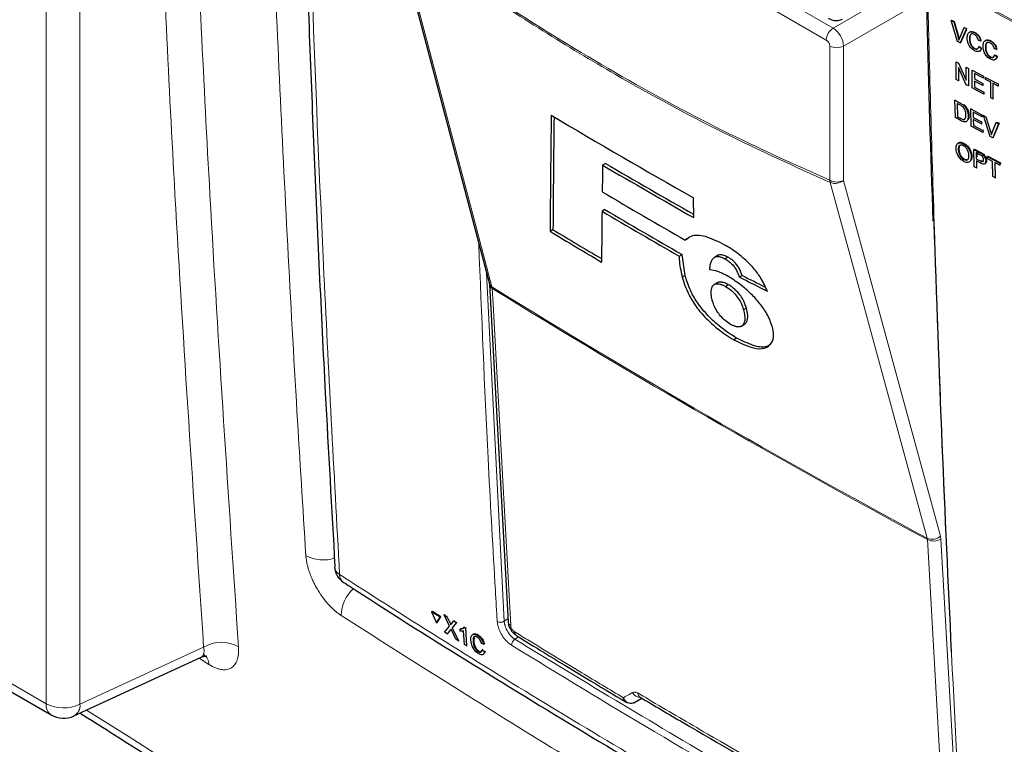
# Paper-space layout 'Blatt4' of a CAD drawing. Header units: millimetres. Extents: x 5 to 418, y 2 to 292.
# Tile 8 of 70: x 115 to 140, y 124 to 143. Entities that reach past the tile are written whole.
import ezdxf

# ---------------------------------------------------------------- set-up
doc = ezdxf.new("R2010")
doc.units = ezdxf.units.MM

psp = doc.layouts.new('Blatt4')

# ---------------------------------------------------------------- linework, layer by layer
at = {"color": 7, "linetype": 'Continuous', "lineweight": 18}
for p, q in [((115.248, 125.151), (115.248, 167.773)), ((116.108, 167.76), (116.108, 125.138)), ((131.783, 144.334), (135.253, 142.331)), ((135.079, 142.026), (131.697, 143.979)), ((135.253, 142.331), (137.319, 143.523)), ((137.596, 143.071), (135.518, 141.871)), ((138.427, 142.108), (138.436, 142.114)), ((135.168, 138.459), (135.168, 141.873)), ((135.518, 141.871), (135.518, 138.457)), ((87.147, 141.374), (115.248, 125.151)), ((138.486, 140.419), (138.501, 140.428)), ((138.5, 140.028), (138.513, 140.037)), ((139.252, 139.696), (139.269, 139.707)), ((138.976, 139.164), (138.993, 139.175)), ((138.989, 138.952), (139.005, 138.963)), ((126.444, 136.101), (126.892, 127.246)), ((126.586, 135.71), (126.58, 135.747)), ((137.992, 129.338), (137.981, 129.412)), ((137.649, 129.324), (137.643, 129.361)), ((137.992, 129.338), (138.48, 120.757)), ((125.509, 127.212), (125.527, 127.223)), ((126.892, 127.246), (126.985, 127.307)), ((125.525, 127.027), (125.543, 127.037)), ((127.255, 126.851), (127.162, 126.79)), ((116.108, 125.138), (119.251, 126.591)), ((119.386, 126.152), (119.136, 126.311))]:
    psp.add_line(p, q, dxfattribs=at)
at = {"color": 7, "linetype": 'Continuous', "lineweight": 25}
for p, q in [((124.137, 144.828), (126.515, 135.831)), ((138.255, 142.521), (138.263, 142.527)), ((138.418, 141.986), (138.255, 142.521)), ((138.255, 142.521), (138.317, 142.489)), ((138.263, 142.527), (138.325, 142.494)), ((138.317, 142.489), (138.325, 142.494)), ((138.317, 142.489), (138.427, 142.108)), ((138.325, 142.494), (138.436, 142.114)), ((138.471, 142.085), (138.582, 142.348)), ((138.644, 142.316), (138.48, 141.953)), ((138.633, 142.278), (138.489, 141.958)), ((138.582, 142.348), (138.589, 142.353)), ((138.582, 142.348), (138.644, 142.316)), ((138.644, 142.316), (138.651, 142.32)), ((138.847, 142.214), (138.853, 142.218)), ((138.48, 141.953), (138.418, 141.986)), ((138.48, 141.953), (138.489, 141.958)), ((138.717, 142.056), (138.725, 142.061)), ((139.003, 142.001), (138.946, 142.017)), ((139.003, 142.001), (139.011, 142.006)), ((139.252, 141.999), (139.258, 142.003)), ((138.842, 141.807), (138.851, 141.813)), ((138.956, 141.86), (138.965, 141.865)), ((138.956, 141.86), (139.013, 141.815)), ((138.965, 141.865), (139.022, 141.82)), ((139.013, 141.815), (139.022, 141.82)), ((139.122, 141.841), (139.131, 141.847)), ((139.408, 141.786), (139.351, 141.803)), ((139.408, 141.786), (139.417, 141.791)), ((138.379, 141.47), (138.384, 141.474)), ((138.379, 141.021), (138.379, 141.47)), ((138.379, 141.47), (138.439, 141.438)), ((138.439, 141.438), (138.444, 141.442)), ((138.439, 141.438), (138.634, 141.001)), ((139.248, 141.593), (139.256, 141.598)), ((139.362, 141.645), (139.37, 141.65)), ((139.362, 141.645), (139.419, 141.6)), ((139.37, 141.65), (139.427, 141.605)), ((139.419, 141.6), (139.427, 141.605)), ((138.631, 140.889), (138.436, 141.326)), ((138.436, 141.326), (138.436, 140.991)), ((138.634, 141.336), (138.638, 141.338)), ((138.634, 141.001), (138.634, 141.336)), ((138.634, 141.336), (138.691, 141.306)), ((138.691, 141.306), (138.695, 141.308)), ((138.691, 141.306), (138.691, 140.857)), ((138.785, 141.256), (138.788, 141.258)), ((138.785, 140.807), (138.785, 141.256)), ((138.785, 141.256), (139.072, 141.105)), ((139.072, 141.054), (138.842, 141.174)), ((138.842, 141.174), (138.842, 141.036)), ((87.276, 141.088), (115.378, 124.865)), ((138.436, 140.991), (138.379, 141.021)), ((138.436, 140.991), (138.453, 141.001)), ((138.842, 141.036), (138.85, 141.041)), ((138.842, 141.036), (139.056, 140.924)), ((139.056, 140.872), (138.842, 140.984)), ((138.842, 140.984), (138.842, 140.829)), ((139.056, 140.924), (139.062, 140.928)), ((139.056, 140.924), (139.056, 140.872)), ((139.072, 141.105), (139.073, 141.107)), ((139.072, 141.105), (139.072, 141.054)), ((139.072, 141.054), (139.075, 141.056)), ((139.129, 141.075), (139.13, 141.076)), ((139.129, 141.075), (139.447, 140.908)), ((139.129, 141.023), (139.129, 141.075)), ((139.259, 140.955), (139.129, 141.023)), ((139.259, 140.558), (139.259, 140.955)), ((139.447, 140.856), (139.316, 140.925)), ((139.316, 140.925), (139.316, 140.527)), ((139.447, 140.908), (139.447, 140.908)), ((139.447, 140.908), (139.447, 140.856)), ((138.691, 140.857), (138.631, 140.889)), ((138.691, 140.857), (138.706, 140.866)), ((139.082, 140.651), (138.785, 140.807)), ((138.842, 140.829), (138.855, 140.837)), ((138.842, 140.829), (139.082, 140.703)), ((139.056, 140.872), (139.064, 140.877)), ((139.082, 140.703), (139.094, 140.71)), ((139.082, 140.703), (139.082, 140.651)), ((139.082, 140.651), (139.095, 140.659)), ((139.447, 140.856), (139.449, 140.857)), ((138.349, 140.493), (138.363, 140.502)), ((138.361, 140.052), (138.349, 140.493)), ((138.349, 140.493), (138.486, 140.419)), ((138.488, 140.368), (138.407, 140.411)), ((138.407, 140.411), (138.417, 140.072)), ((139.316, 140.527), (139.259, 140.558)), ((139.316, 140.527), (139.329, 140.535)), ((138.558, 140.374), (138.572, 140.384)), ((138.617, 140.311), (138.632, 140.321)), ((138.751, 140.276), (138.766, 140.286)), ((138.764, 139.836), (138.751, 140.276)), ((138.751, 140.276), (139.035, 140.124)), ((139.037, 140.073), (138.81, 140.195)), ((138.81, 140.195), (138.814, 140.059)), ((138.506, 139.975), (138.361, 140.052)), ((138.417, 140.072), (138.43, 140.081)), ((138.417, 140.072), (138.5, 140.028)), ((138.685, 140.097), (138.7, 140.107)), ((138.814, 140.059), (138.828, 140.069)), ((138.814, 140.059), (139.025, 139.946)), ((139.027, 139.895), (138.815, 140.009)), ((138.815, 140.009), (138.819, 139.856)), ((139.025, 139.946), (139.041, 139.956)), ((139.025, 139.946), (139.027, 139.895)), ((139.027, 139.895), (139.042, 139.905)), ((139.035, 140.124), (139.052, 140.135)), ((139.035, 140.124), (139.037, 140.073)), ((139.037, 140.073), (139.053, 140.084)), ((139.072, 140.104), (139.088, 140.115)), ((139.247, 139.576), (139.072, 140.104)), ((139.072, 140.104), (139.133, 140.071)), ((139.133, 140.071), (139.15, 140.082)), ((139.133, 140.071), (139.252, 139.696)), ((139.296, 139.673), (139.397, 139.93)), ((139.475, 139.908), (139.341, 139.59)), ((139.397, 139.93), (139.414, 139.941)), ((139.397, 139.93), (139.458, 139.897)), ((139.414, 139.941), (139.475, 139.908)), ((139.458, 139.897), (139.475, 139.908)), ((139.058, 139.678), (138.764, 139.836)), ((138.819, 139.856), (138.834, 139.866)), ((138.819, 139.856), (139.057, 139.728)), ((139.057, 139.728), (139.072, 139.739)), ((139.057, 139.728), (139.058, 139.678)), ((139.058, 139.678), (139.074, 139.688)), ((139.458, 139.897), (139.309, 139.543)), ((139.309, 139.543), (139.247, 139.576)), ((139.309, 139.543), (139.325, 139.554)), ((138.434, 139.228), (138.451, 139.239)), ((138.562, 139.388), (138.579, 139.4)), ((138.827, 139.243), (138.844, 139.254)), ((138.841, 138.803), (138.827, 139.243)), ((138.827, 139.243), (138.976, 139.164)), ((138.844, 139.254), (138.993, 139.175)), ((138.983, 139.11), (138.886, 139.162)), ((138.886, 139.162), (138.891, 139.004)), ((138.575, 138.988), (138.591, 139)), ((138.761, 139.061), (138.778, 139.072)), ((138.891, 139.004), (138.908, 139.015)), ((138.891, 139.004), (138.989, 138.952)), ((138.992, 138.9), (138.893, 138.953)), ((138.893, 138.953), (138.898, 138.773)), ((138.903, 139.152), (138.907, 139.054)), ((139.036, 139.128), (139.053, 139.139)), ((139.133, 138.957), (139.149, 138.968)), ((139.17, 139.061), (139.187, 139.072)), ((139.172, 139.01), (139.17, 139.061)), ((139.17, 139.061), (139.487, 138.893)), ((139.302, 138.941), (139.172, 139.01)), ((139.187, 139.072), (139.504, 138.905)), ((139.314, 138.552), (139.302, 138.941)), ((139.489, 138.842), (139.359, 138.911)), ((139.359, 138.911), (139.371, 138.522)), ((139.487, 138.893), (139.504, 138.905)), ((139.504, 138.905), (139.505, 138.877)), ((129.465, 138.889), (129.392, 138.847)), ((138.898, 138.773), (138.841, 138.803)), ((138.898, 138.773), (138.914, 138.783)), ((139.101, 138.877), (139.12, 138.889)), ((139.487, 138.893), (139.489, 138.842)), ((139.489, 138.842), (139.505, 138.854)), ((139.371, 138.522), (139.314, 138.552)), ((139.371, 138.522), (139.387, 138.532)), ((131.708, 137.511), (131.707, 138.011)), ((129.451, 137.713), (129.378, 137.671)), ((128.132, 137.202), (128.058, 137.16)), ((131.568, 136.983), (131.494, 136.941)), ((131.341, 136.53), (131.414, 136.572)), ((131.489, 136.042), (131.414, 136.572)), ((132.311, 136.543), (132.238, 136.501)), ((132.334, 136.555), (132.261, 136.513)), ((132.58, 136.504), (132.507, 136.462)), ((131.489, 136.042), (131.416, 135.999)), ((132.941, 136.041), (132.868, 135.999)), ((126.519, 135.808), (126.989, 127.237)), ((132.305, 135.853), (132.232, 135.811)), ((132.594, 135.804), (132.521, 135.762)), ((133.048, 135.206), (132.975, 135.163)), ((132.925, 134.752), (132.999, 134.795)), ((132.931, 134.756), (132.925, 134.753)), ((133.004, 134.798), (132.931, 134.756)), ((132.798, 134.448), (132.725, 134.406)), ((122.58, 128.633), (122.58, 128.627)), ((125.047, 127.488), (125.066, 127.499)), ((125.047, 127.488), (125.168, 127.204)), ((125.263, 127.353), (125.047, 127.488)), ((125.281, 127.364), (125.066, 127.499)), ((125.367, 127.411), (125.386, 127.422)), ((125.504, 127.124), (125.367, 127.411)), ((125.367, 127.411), (125.434, 127.37)), ((125.386, 127.422), (125.389, 127.42)), ((125.168, 127.204), (125.263, 127.353)), ((125.168, 127.204), (125.187, 127.215)), ((125.187, 127.215), (125.281, 127.364)), ((125.263, 127.353), (125.281, 127.364)), ((125.434, 127.37), (125.452, 127.381)), ((125.434, 127.37), (125.509, 127.212)), ((125.554, 127.184), (125.615, 127.256)), ((125.682, 127.214), (125.571, 127.081)), ((125.615, 127.256), (125.633, 127.267)), ((125.615, 127.256), (125.682, 127.214)), ((125.682, 127.214), (125.7, 127.225)), ((125.375, 126.97), (125.504, 127.124)), ((125.442, 126.928), (125.375, 126.97)), ((125.525, 127.027), (125.442, 126.928)), ((125.442, 126.928), (125.46, 126.939)), ((125.664, 126.79), (125.559, 127.009)), ((125.571, 127.081), (125.589, 127.092)), ((125.571, 127.081), (125.73, 126.748)), ((125.772, 127.049), (125.79, 127.06)), ((125.775, 126.995), (125.772, 127.049)), ((125.791, 127.06), (125.847, 127.07)), ((125.883, 126.653), (125.861, 127.006)), ((125.873, 127.095), (125.891, 127.106)), ((125.873, 127.095), (125.905, 127.075)), ((125.905, 127.075), (125.923, 127.085)), ((125.905, 127.075), (125.933, 126.621)), ((126.21, 126.89), (126.228, 126.901)), ((125.73, 126.748), (125.664, 126.79)), ((125.73, 126.748), (125.748, 126.759)), ((125.933, 126.621), (125.883, 126.653)), ((126.099, 126.739), (126.117, 126.75)), ((126.131, 126.846), (126.118, 126.75)), ((126.368, 126.664), (126.314, 126.685)), ((126.368, 126.664), (126.387, 126.675)), ((125.933, 126.621), (125.951, 126.632)), ((126.231, 126.48), (126.249, 126.491)), ((126.334, 126.525), (126.352, 126.536)), ((126.334, 126.525), (126.39, 126.476)), ((126.39, 126.476), (126.408, 126.487)), ((115.952, 124.839), (119.189, 126.335)), ((130.184, 125.175), (130.179, 125.172)), ((130.184, 125.175), (130.393, 125.289)), ((130.347, 125.316), (130.347, 125.316))]:
    psp.add_line(p, q, dxfattribs=at)
at = {"color": 7, "linetype": 'Continuous', "lineweight": 18, "flags": 128}
for points in [[(124.202, 144.743), (124.292, 144.403), (124.652, 143.041), (126.092, 137.593), (126.58, 135.747)], [(137.643, 129.361), (137.549, 129.703), (137.177, 131.073), (135.685, 136.551), (135.18, 138.406)], [(135.518, 138.457), (136.746, 133.946), (137.981, 129.412)], [(126.586, 135.71), (126.607, 135.316), (126.694, 133.738), (127.056, 127.139)], [(138.136, 120.743), (138.114, 121.138), (138.024, 122.718), (137.649, 129.324)]]:
    psp.add_lwpolyline(points, dxfattribs=at)
at = {"color": 7, "linetype": 'Continuous', "lineweight": 18}
for centre, radius, start, end in [((256.145, 363.442), 249.668, 241.64077, 242.80828), ((256.146, 363.396), 249.662, 241.64019, 242.80847), ((135.464, 142.008), 0.385, 123.2297, 177.3477), ((135.345, 142.215), 0.385, 242.6565, 296.7662), ((135.345, 138.801), 0.385, 242.6565, 296.7662), ((135.381, 138.48), 0.214, 185.5878, 200.0952), ((135.309, 138.7), 0.321, 246.294, 310.8229), ((126.651, 135.869), 0.141, 195.6341, 239.7966), ((126.644, 135.822), 0.126, 186.0619, 242.4964), ((236.554, 313.474), 209, 238.25156, 241.75381), ((236.556, 313.43), 208.992, 238.25137, 241.754), ((137.771, 129.655), 0.321, 246.3296, 310.8196), ((137.807, 129.656), 0.368, 244.5161, 300.2409), ((122.289, 129.713), 0.906, 241.0565, 288.7725), ((122.83, 128.655), 0.251, 186.5592, 240.6653), ((122.954, 128.435), 0.247, 179.6975, 234.3198), ((123.662, 127.385), 0.915, 130.7467, 179.4272), ((126.8, 127.402), 0.181, 241.8654, 300.6211), ((127.115, 127.251), 0.126, 186.7627, 242.4398), ((119.702, 125.816), 0.897, 60.8455, 120.1588), ((127.265, 126.635), 0.187, 123.6038, 179.3326), ((119.08, 126.15), 0.307, 0.4456, 55.0174), ((130.374, 125.563), 0.256, 209.8641, 265.9262), ((130.416, 125.414), 0.12, 178.4114, 235.0292), ((115.556, 125.118), 0.31, 173.888, 234.7998), ((115.691, 126.011), 0.968, 242.7384, 295.5295), ((115.796, 125.111), 0.314, 299.9621, 4.9775)]:
    psp.add_arc(centre, radius, start, end, dxfattribs=at)
at = {"color": 7, "linetype": 'Continuous', "lineweight": 25}
for centre, radius, start, end in [((235.522, 321.019), 210.403, 239.29483, 240.43502), ((236.076, 321.12), 211.199, 239.6599, 240.38507), ((236.076, 321.036), 211.053, 239.6597, 240.3623), ((235.819, 319.482), 210.249, 239.58663, 240.25149), ((235.633, 318.3), 209.564, 239.53375, 240.15463), ((235.658, 318.258), 209.467, 239.53353, 240.1547), ((233.67, 312.715), 204.874, 238.96951, 239.39441), ((233.669, 312.632), 204.728, 238.969, 239.37069), ((123.08, 128.656), 0.5, 183.291, 237.1402), ((127.269, 126.985), 0.122, 178.7918, 234.4647), ((115.69, 125.406), 0.625, 240.0027, 294.8105)]:
    psp.add_arc(centre, radius, start, end, dxfattribs=at)
at = {"color": 7, "linetype": 'Continuous', "lineweight": 18}
for centre, major_axis, ratio, start_param, end_param in [((135.256, 142.026), (-0.187, 0.325), 0.56389, 3.927223, 5.497715), ((135.079, 141.924), (-0.062, 0.108), 0.577557, 3.927224, 5.497716), ((298.437, 217.865), (221.287, 124.638), 0.010893, 2.427244, 2.428475)]:
    psp.add_ellipse(centre, major_axis=major_axis, ratio=ratio, start_param=start_param, end_param=end_param, dxfattribs=at)
at = {"color": 7, "linetype": 'Continuous', "lineweight": 25}
for centre, major_axis, ratio, start_param, end_param in [((2022.354, 6371.765), (1847.874, 6429.298), 0.064859, 2.910951, 2.91282), ((2021.564, 6368.97), (1847.032, 6426.367), 0.064859, 2.911007, 2.912822), ((1932.671, 6034.607), (1757.458, 6094.855), 0.066363, 2.903727, 2.904168), ((2051.924, 6479.147), (1876.454, 6540.005), 0.064047, 2.912272, 2.913078), ((291.336, 226.992), (223.406, 10.986), 0.541565, 3.89758, 3.902097), ((291.335, 226.992), (223.303, 10.981), 0.541565, 3.897586, 3.901303)]:
    psp.add_ellipse(centre, major_axis=major_axis, ratio=ratio, start_param=start_param, end_param=end_param, dxfattribs=at)
at = {"color": 7, "linetype": 'Continuous', "lineweight": 18}
for points, knots in [([(119.251, 126.591), (118.995, 130.416), (118.55, 137.045), (118.098, 146.565), (117.915, 152.264), (117.824, 155.104)], [0, 0, 0, 0, 0.406337, 0.704191, 1, 1, 1, 1]), ([(118.712, 155.089), (118.803, 152.251), (118.986, 146.556), (119.438, 137.045), (119.882, 130.421), (120.138, 126.599)], [0, 0, 0, 0, 0.295808, 0.593663, 1, 1, 1, 1]), ([(121.851, 128.921), (121.774, 130.138), (121.521, 134.161), (121.163, 141.036), (120.877, 148.108), (120.752, 152.363), (120.711, 153.755)], [0, 0, 0, 0, 0.148542, 0.49104, 0.833505, 1, 1, 1, 1]), ([(121.722, 153.065), (121.728, 152.797), (121.759, 151.456), (121.907, 145.838), (122.196, 137.872), (122.565, 131.054), (122.707, 128.437)], [0, 0, 0, 0, 0.032288, 0.161438, 0.678067, 1, 1, 1, 1]), ([(124.202, 144.789), (125.116, 144.145), (126.948, 142.854), (129.701, 141.178), (132.448, 139.682), (134.26, 138.867), (135.168, 138.459)], [0, 0, 0, 0, 0.250822, 0.502682, 0.750834, 1, 1, 1, 1]), ([(135.18, 138.406), (134.275, 138.813), (132.461, 139.629), (130.327, 140.79), (128.49, 141.871), (126.951, 142.836), (125.419, 143.869), (124.505, 144.526), (124.202, 144.743)], [0, 0, 0, 0, 0.248144, 0.497289, 0.581143, 0.748881, 0.916929, 1, 1, 1, 1]), ([(137.662, 142.99), (137.663, 142.923), (137.672, 142.588), (137.707, 141.181), (137.805, 137.703), (137.993, 132.376), (138.26, 126.247), (138.478, 122.267), (138.581, 120.392)], [0, 0, 0, 0, 0.008809, 0.044043, 0.184981, 0.46686, 0.748768, 1, 1, 1, 1]), ([(126.714, 127.242), (126.71, 127.308), (126.691, 127.637), (126.611, 129.018), (126.432, 132.139), (126.318, 135.027), (126.246, 136.851)], [0, 0, 0, 0, 0.020653, 0.103267, 0.433722, 1, 1, 1, 1]), ([(121.851, 128.921), (121.852, 128.903), (121.856, 128.847), (121.868, 128.769), (121.887, 128.68), (121.914, 128.576), (121.955, 128.45), (122.007, 128.324), (122.065, 128.198), (122.132, 128.074), (122.202, 127.963), (122.267, 127.869), (122.329, 127.787), (122.4, 127.702), (122.467, 127.629), (122.536, 127.561), (122.605, 127.499), (122.676, 127.443), (122.724, 127.411), (122.747, 127.394)], [0, 0, 0, 0, 0.035344, 0.106445, 0.142235, 0.195029, 0.288536, 0.356375, 0.4092, 0.502763, 0.570644, 0.610185, 0.676667, 0.730708, 0.785288, 0.838064, 0.891353, 0.945408, 1, 1, 1, 1]), ([(122.707, 128.437), (122.928, 128.294), (124.037, 127.58), (126.058, 126.305), (128.799, 124.628), (131.589, 122.974), (134.426, 121.343), (137.3, 119.742), (140.204, 118.169), (142.17, 117.146), (143.152, 116.634)], [0, 0, 0, 0, 0.034565, 0.172831, 0.311096, 0.449399, 0.587812, 0.726262, 0.863113, 1, 1, 1, 1]), ([(143.571, 115.422), (141.75, 116.367), (138.107, 118.256), (132.907, 121.17), (127.76, 124.203), (124.465, 126.301), (122.747, 127.394)], [0, 0, 0, 0, 0.249913, 0.500043, 0.739376, 1, 1, 1, 1]), ([(127.079, 126.637), (127.04, 126.665), (126.963, 126.721), (126.856, 126.853), (126.773, 127.001), (126.726, 127.137), (126.717, 127.212), (126.714, 127.242)], [0, 0, 0, 0, 0.214922, 0.429826, 0.644764, 0.859729, 1, 1, 1, 1]), ([(126.892, 127.246), (126.892, 127.241), (126.893, 127.224), (126.897, 127.201), (126.902, 127.175), (126.908, 127.15), (126.916, 127.122), (126.927, 127.094), (126.938, 127.065), (126.956, 127.027), (126.976, 126.99), (127.005, 126.946), (127.03, 126.912), (127.056, 126.881), (127.076, 126.859), (127.097, 126.839), (127.119, 126.821), (127.14, 126.804), (127.155, 126.795), (127.162, 126.79)], [0, 0, 0, 0, 0.034793, 0.104773, 0.139988, 0.192817, 0.246012, 0.300363, 0.355114, 0.407931, 0.515358, 0.570096, 0.676355, 0.73029, 0.78501, 0.837996, 0.891352, 0.945283, 1, 1, 1, 1]), ([(127.056, 127.139), (127.058, 127.128), (127.061, 127.104), (127.077, 127.065), (127.1, 127.03), (127.125, 127.003), (127.141, 126.992), (127.147, 126.988)], [0, 0, 0, 0, 0.214751, 0.429579, 0.643815, 0.857551, 1, 1, 1, 1]), ([(127.147, 126.988), (127.261, 126.917), (127.829, 126.566), (128.752, 126.003), (129.568, 125.514), (129.921, 125.303)], [0, 0, 0, 0, 0.124102, 0.620516, 1, 1, 1, 1]), ([(127.162, 126.79), (128.976, 125.687), (132.605, 123.48), (136.412, 121.394), (138.317, 120.351)], [0, 0, 0, 0, 0.499744, 1, 1, 1, 1]), ([(119.251, 126.591), (119.253, 126.578), (119.258, 126.552), (119.262, 126.516), (119.263, 126.482), (119.261, 126.451), (119.255, 126.423), (119.247, 126.398), (119.236, 126.376), (119.218, 126.353), (119.2, 126.342), (119.189, 126.336)], [0, 0, 0, 0, 0.100312, 0.201286, 0.304347, 0.408128, 0.508083, 0.608704, 0.711443, 0.814922, 1, 1, 1, 1]), ([(119.386, 126.152), (119.401, 126.143), (119.444, 126.116), (119.501, 126.086), (119.56, 126.059), (119.627, 126.035), (119.713, 126.015), (119.802, 126.012), (119.879, 126.027), (119.944, 126.054), (119.991, 126.088), (120.03, 126.128), (120.062, 126.171), (120.093, 126.231), (120.113, 126.288), (120.128, 126.351), (120.138, 126.419), (120.143, 126.506), (120.14, 126.568), (120.138, 126.599)], [0, 0, 0, 0, 0.033079, 0.099487, 0.132841, 0.175796, 0.261918, 0.348286, 0.419612, 0.491935, 0.565278, 0.59725, 0.660563, 0.722267, 0.782714, 0.814445, 0.87744, 0.939197, 1, 1, 1, 1]), ([(138.239, 120.194), (138.178, 120.227), (137.874, 120.391), (136.602, 121.08), (134.138, 122.447), (130.707, 124.422), (128.288, 125.898), (127.079, 126.637)], [0, 0, 0, 0, 0.015838, 0.079188, 0.332598, 0.666223, 1, 1, 1, 1]), ([(129.921, 125.303), (129.985, 125.34), (130.062, 125.384), (130.139, 125.429), (130.152, 125.436)], [0, 0, 0, 0, 0.830622, 1, 1, 1, 1]), ([(130.152, 125.436), (130.169, 125.442), (130.204, 125.455), (130.257, 125.439), (130.289, 125.422), (130.296, 125.418)], [0, 0, 0, 0, 0.428971, 0.858107, 1, 1, 1, 1]), ([(130.296, 125.418), (130.413, 125.349), (130.994, 125.004), (132.451, 124.15), (133.815, 123.377), (134.702, 122.874)], [0, 0, 0, 0, 0.0802422, 0.4012143, 1, 1, 1, 1]), ([(116.274, 124.988), (116.636, 124.761), (118.274, 123.737), (119.863, 122.688), (121.101, 121.871)], [0, 0, 0, 0, 0.221111, 1, 1, 1, 1])]:
    psp.add_open_spline(points, degree=3, knots=knots, dxfattribs=at)
at = {"color": 7, "linetype": 'Continuous', "lineweight": 25}
for points, knots in [([(121.602, 153.261), (121.612, 152.752), (121.665, 150.142), (121.811, 145.467), (122.046, 139.238), (122.304, 133.625), (122.505, 130.104), (122.589, 128.633)], [0, 0, 0, 0, 0.061225, 0.313593, 0.566097, 0.818699, 1, 1, 1, 1]), ([(137.626, 143.045), (137.629, 142.885), (137.668, 141), (137.731, 139.132), (137.788, 137.422)], [0, 0, 0, 0, 0.085161, 1, 1, 1, 1]), ([(135.132, 142.578), (135.169, 142.56), (135.248, 142.523), (135.377, 142.513), (135.454, 142.545), (135.49, 142.56)], [0, 0, 0, 0, 0.333697, 0.697753, 1, 1, 1, 1]), ([(138.66, 142.086), (138.662, 142.117), (138.666, 142.179), (138.712, 142.235), (138.778, 142.243), (138.824, 142.224), (138.847, 142.214)], [0, 0, 0, 0, 0.280492, 0.55957, 0.779615, 1, 1, 1, 1]), ([(138.706, 142.208), (138.713, 142.218), (138.73, 142.245), (138.787, 142.248), (138.832, 142.229), (138.855, 142.219)], [0, 0, 0, 0, 0.2358954, 0.6176536, 1, 1, 1, 1]), ([(138.844, 142.164), (138.83, 142.17), (138.801, 142.183), (138.763, 142.179), (138.723, 142.145), (138.72, 142.093), (138.717, 142.056)], [0, 0, 0, 0, 0.187223, 0.373906, 0.560736, 1, 1, 1, 1]), ([(138.791, 142.183), (138.785, 142.183), (138.766, 142.183), (138.732, 142.148), (138.728, 142.097), (138.725, 142.061)], [0, 0, 0, 0, 0.128287, 0.388412, 1, 1, 1, 1]), ([(138.946, 142.017), (138.941, 142.034), (138.932, 142.066), (138.907, 142.112), (138.875, 142.145), (138.854, 142.157), (138.844, 142.164)], [0, 0, 0, 0, 0.280553, 0.559739, 0.779654, 1, 1, 1, 1]), ([(138.847, 142.214), (138.867, 142.202), (138.906, 142.178), (138.955, 142.119), (138.987, 142.058), (138.998, 142.02), (139.003, 142.001)], [0, 0, 0, 0, 0.280081, 0.559449, 0.779549, 1, 1, 1, 1]), ([(138.855, 142.219), (138.875, 142.207), (138.915, 142.183), (138.963, 142.125), (138.996, 142.063), (139.006, 142.025), (139.011, 142.006)], [0, 0, 0, 0, 0.2800806, 0.5594487, 0.7795488, 1, 1, 1, 1]), ([(138.427, 142.108), (138.432, 142.093), (138.44, 142.064), (138.446, 142.036), (138.449, 142.024)], [0, 0, 0, 0, 0.559998, 1, 1, 1, 1]), ([(138.436, 142.114), (138.44, 142.098), (138.447, 142.073), (138.453, 142.049), (138.455, 142.041)], [0, 0, 0, 0, 0.648341, 1, 1, 1, 1]), ([(138.449, 142.024), (138.453, 142.036), (138.46, 142.057), (138.468, 142.076), (138.471, 142.085)], [0, 0, 0, 0, 0.559972, 1, 1, 1, 1]), ([(138.848, 141.753), (138.817, 141.771), (138.757, 141.808), (138.693, 141.91), (138.665, 142.005), (138.662, 142.059), (138.66, 142.086)], [0, 0, 0, 0, 0.279955, 0.558088, 0.778912, 1, 1, 1, 1]), ([(138.717, 142.056), (138.718, 142.031), (138.72, 141.982), (138.744, 141.905), (138.791, 141.841), (138.825, 141.819), (138.842, 141.807)], [0, 0, 0, 0, 0.281245, 0.560716, 0.780138, 1, 1, 1, 1]), ([(138.725, 142.061), (138.727, 142.036), (138.729, 141.987), (138.753, 141.91), (138.8, 141.846), (138.834, 141.824), (138.851, 141.813)], [0, 0, 0, 0, 0.281245, 0.560716, 0.780138, 1, 1, 1, 1]), ([(139.065, 141.871), (139.067, 141.903), (139.072, 141.965), (139.117, 142.02), (139.183, 142.029), (139.229, 142.009), (139.252, 141.999)], [0, 0, 0, 0, 0.280492, 0.55957, 0.779615, 1, 1, 1, 1]), ([(139.111, 141.993), (139.118, 142.004), (139.136, 142.031), (139.193, 142.033), (139.238, 142.014), (139.261, 142.005)], [0, 0, 0, 0, 0.235895, 0.617654, 1, 1, 1, 1]), ([(139.249, 141.949), (139.235, 141.956), (139.206, 141.968), (139.168, 141.965), (139.129, 141.93), (139.125, 141.878), (139.122, 141.841)], [0, 0, 0, 0, 0.1872234, 0.3739058, 0.5607363, 1, 1, 1, 1]), ([(139.197, 141.968), (139.19, 141.968), (139.171, 141.968), (139.138, 141.934), (139.134, 141.883), (139.131, 141.847)], [0, 0, 0, 0, 0.128287, 0.388412, 1, 1, 1, 1]), ([(139.351, 141.803), (139.347, 141.819), (139.338, 141.852), (139.313, 141.897), (139.281, 141.93), (139.26, 141.943), (139.249, 141.949)], [0, 0, 0, 0, 0.280553, 0.559739, 0.779654, 1, 1, 1, 1]), ([(139.252, 141.999), (139.272, 141.987), (139.312, 141.963), (139.36, 141.905), (139.393, 141.843), (139.403, 141.805), (139.408, 141.786)], [0, 0, 0, 0, 0.280081, 0.559449, 0.779549, 1, 1, 1, 1]), ([(139.261, 142.005), (139.28, 141.993), (139.32, 141.968), (139.369, 141.91), (139.401, 141.849), (139.412, 141.811), (139.417, 141.791)], [0, 0, 0, 0, 0.280081, 0.559449, 0.779549, 1, 1, 1, 1]), ([(138.842, 141.807), (138.858, 141.801), (138.889, 141.788), (138.937, 141.801), (138.949, 141.837), (138.956, 141.86)], [0, 0, 0, 0, 0.280711, 0.560905, 1, 1, 1, 1]), ([(139.013, 141.815), (139.007, 141.795), (138.993, 141.756), (138.95, 141.729), (138.899, 141.729), (138.865, 141.745), (138.848, 141.753)], [0, 0, 0, 0, 0.280256, 0.559546, 0.779589, 1, 1, 1, 1]), ([(138.851, 141.813), (138.867, 141.805), (138.893, 141.793), (138.913, 141.801), (138.921, 141.805)], [0, 0, 0, 0, 0.604662, 1, 1, 1, 1]), ([(139.022, 141.82), (139.015, 141.801), (139.001, 141.764), (138.972, 141.737), (138.952, 141.738), (138.951, 141.738)], [0, 0, 0, 0, 0.494279, 0.986854, 1, 1, 1, 1]), ([(139.253, 141.538), (139.223, 141.557), (139.162, 141.594), (139.098, 141.696), (139.07, 141.791), (139.067, 141.844), (139.065, 141.871)], [0, 0, 0, 0, 0.2799551, 0.5580876, 0.7789116, 1, 1, 1, 1]), ([(139.122, 141.841), (139.124, 141.817), (139.126, 141.767), (139.149, 141.69), (139.197, 141.627), (139.231, 141.604), (139.248, 141.593)], [0, 0, 0, 0, 0.281245, 0.560716, 0.780138, 1, 1, 1, 1]), ([(139.131, 141.847), (139.132, 141.822), (139.134, 141.773), (139.158, 141.696), (139.205, 141.632), (139.239, 141.609), (139.256, 141.598)], [0, 0, 0, 0, 0.281245, 0.560716, 0.780138, 1, 1, 1, 1]), ([(139.248, 141.593), (139.263, 141.586), (139.295, 141.573), (139.342, 141.586), (139.354, 141.623), (139.362, 141.645)], [0, 0, 0, 0, 0.2807112, 0.5609046, 1, 1, 1, 1]), ([(139.419, 141.6), (139.412, 141.581), (139.399, 141.542), (139.356, 141.514), (139.304, 141.515), (139.27, 141.53), (139.253, 141.538)], [0, 0, 0, 0, 0.280256, 0.559546, 0.779589, 1, 1, 1, 1]), ([(139.256, 141.598), (139.272, 141.591), (139.299, 141.579), (139.319, 141.587), (139.327, 141.59)], [0, 0, 0, 0, 0.604662, 1, 1, 1, 1]), ([(139.427, 141.605), (139.42, 141.587), (139.406, 141.549), (139.377, 141.523), (139.357, 141.523), (139.357, 141.523)], [0, 0, 0, 0, 0.494279, 0.986854, 1, 1, 1, 1]), ([(138.486, 140.419), (138.5, 140.412), (138.524, 140.399), (138.547, 140.382), (138.558, 140.374)], [0, 0, 0, 0, 0.560174, 1, 1, 1, 1]), ([(138.555, 140.323), (138.543, 140.333), (138.521, 140.35), (138.498, 140.362), (138.488, 140.368)], [0, 0, 0, 0, 0.559255, 1, 1, 1, 1]), ([(138.629, 140.129), (138.626, 140.165), (138.622, 140.215), (138.588, 140.285), (138.566, 140.31), (138.555, 140.323)], [0, 0, 0, 0, 0.55915, 0.78004, 1, 1, 1, 1]), ([(138.558, 140.374), (138.57, 140.364), (138.591, 140.346), (138.609, 140.322), (138.617, 140.311)], [0, 0, 0, 0, 0.559847, 1, 1, 1, 1]), ([(138.575, 140.386), (138.587, 140.375), (138.608, 140.357), (138.626, 140.333), (138.634, 140.323)], [0, 0, 0, 0, 0.559847, 1, 1, 1, 1]), ([(138.617, 140.311), (138.629, 140.291), (138.654, 140.252), (138.679, 140.177), (138.683, 140.127), (138.685, 140.097)], [0, 0, 0, 0, 0.279769, 0.559929, 1, 1, 1, 1]), ([(138.634, 140.323), (138.646, 140.303), (138.671, 140.263), (138.696, 140.188), (138.7, 140.139), (138.702, 140.109)], [0, 0, 0, 0, 0.279769, 0.559929, 1, 1, 1, 1]), ([(138.5, 140.028), (138.519, 140.017), (138.554, 139.999), (138.582, 140.005), (138.594, 140.008)], [0, 0, 0, 0, 0.561861, 1, 1, 1, 1]), ([(138.685, 140.097), (138.684, 140.066), (138.682, 140.004), (138.644, 139.943), (138.575, 139.94), (138.529, 139.963), (138.506, 139.975)], [0, 0, 0, 0, 0.28084, 0.559952, 0.779068, 1, 1, 1, 1]), ([(138.594, 140.008), (138.607, 140.025), (138.63, 140.056), (138.629, 140.106), (138.629, 140.129)], [0, 0, 0, 0, 0.557452, 1, 1, 1, 1]), ([(138.702, 140.109), (138.703, 140.076), (138.703, 140.025), (138.678, 139.998), (138.67, 139.988)], [0, 0, 0, 0, 0.648601, 1, 1, 1, 1]), ([(139.252, 139.696), (139.257, 139.681), (139.266, 139.653), (139.273, 139.625), (139.276, 139.613)], [0, 0, 0, 0, 0.5599982, 1, 1, 1, 1]), ([(139.276, 139.613), (139.28, 139.625), (139.286, 139.645), (139.293, 139.664), (139.296, 139.673)], [0, 0, 0, 0, 0.559972, 1, 1, 1, 1]), ([(138.377, 139.259), (138.378, 139.291), (138.38, 139.355), (138.425, 139.41), (138.491, 139.42), (138.538, 139.399), (138.562, 139.388)], [0, 0, 0, 0, 0.28057, 0.559575, 0.779561, 1, 1, 1, 1]), ([(138.427, 139.388), (138.434, 139.398), (138.451, 139.426), (138.508, 139.431), (138.555, 139.41), (138.579, 139.4)], [0, 0, 0, 0, 0.245345, 0.622284, 1, 1, 1, 1]), ([(138.576, 138.937), (138.547, 138.957), (138.488, 138.995), (138.422, 139.089), (138.386, 139.181), (138.38, 139.233), (138.377, 139.259)], [0, 0, 0, 0, 0.2796, 0.558765, 0.77931, 1, 1, 1, 1]), ([(138.564, 139.338), (138.541, 139.346), (138.496, 139.364), (138.436, 139.33), (138.435, 139.267), (138.434, 139.228)], [0, 0, 0, 0, 0.280128, 0.559653, 1, 1, 1, 1]), ([(138.434, 139.228), (138.436, 139.204), (138.441, 139.155), (138.475, 139.081), (138.523, 139.021), (138.558, 138.999), (138.575, 138.988)], [0, 0, 0, 0, 0.280657, 0.559885, 0.779849, 1, 1, 1, 1]), ([(138.508, 139.362), (138.493, 139.357), (138.451, 139.342), (138.451, 139.28), (138.451, 139.239)], [0, 0, 0, 0, 0.345992, 1, 1, 1, 1]), ([(138.451, 139.239), (138.453, 139.215), (138.458, 139.167), (138.492, 139.092), (138.54, 139.032), (138.574, 139.011), (138.591, 139)], [0, 0, 0, 0, 0.280657, 0.559885, 0.779849, 1, 1, 1, 1]), ([(138.562, 139.388), (138.592, 139.369), (138.652, 139.33), (138.72, 139.233), (138.754, 139.139), (138.759, 139.087), (138.761, 139.061)], [0, 0, 0, 0, 0.279564, 0.558584, 0.779087, 1, 1, 1, 1]), ([(138.704, 139.091), (138.702, 139.116), (138.698, 139.165), (138.665, 139.242), (138.616, 139.304), (138.582, 139.326), (138.564, 139.338)], [0, 0, 0, 0, 0.280797, 0.560068, 0.779984, 1, 1, 1, 1]), ([(138.579, 139.4), (138.609, 139.38), (138.669, 139.341), (138.736, 139.244), (138.771, 139.151), (138.776, 139.098), (138.778, 139.072)], [0, 0, 0, 0, 0.279564, 0.558584, 0.779087, 1, 1, 1, 1]), ([(138.976, 139.164), (138.987, 139.158), (139.007, 139.147), (139.027, 139.134), (139.036, 139.128)], [0, 0, 0, 0, 0.560101, 1, 1, 1, 1]), ([(138.993, 139.175), (139.004, 139.169), (139.024, 139.158), (139.044, 139.145), (139.053, 139.139)], [0, 0, 0, 0, 0.560101, 1, 1, 1, 1]), ([(138.575, 138.988), (138.597, 138.98), (138.641, 138.962), (138.685, 138.988), (138.704, 139.036), (138.704, 139.073), (138.704, 139.091)], [0, 0, 0, 0, 0.2791, 0.558192, 0.778806, 1, 1, 1, 1]), ([(138.761, 139.061), (138.76, 139.03), (138.757, 138.968), (138.712, 138.915), (138.646, 138.908), (138.6, 138.928), (138.576, 138.937)], [0, 0, 0, 0, 0.280353, 0.559502, 0.779635, 1, 1, 1, 1]), ([(138.591, 139), (138.615, 138.988), (138.642, 138.975), (138.659, 138.985), (138.661, 138.986)], [0, 0, 0, 0, 0.876396, 1, 1, 1, 1]), ([(138.778, 139.072), (138.778, 139.039), (138.778, 138.992), (138.753, 138.968), (138.745, 138.96)], [0, 0, 0, 0, 0.684482, 1, 1, 1, 1]), ([(139.029, 139.082), (139.021, 139.088), (139.005, 139.098), (138.99, 139.107), (138.983, 139.11)], [0, 0, 0, 0, 0.559585, 1, 1, 1, 1]), ([(138.989, 138.952), (139.001, 138.946), (139.026, 138.934), (139.059, 138.932), (139.074, 138.954), (139.075, 138.975), (139.075, 138.985)], [0, 0, 0, 0, 0.281401, 0.559753, 0.779356, 1, 1, 1, 1]), ([(139.133, 138.957), (139.131, 138.936), (139.128, 138.894), (139.079, 138.858), (139.025, 138.884), (138.992, 138.9)], [0, 0, 0, 0, 0.280751, 0.559708, 1, 1, 1, 1]), ([(139.006, 138.963), (139.018, 138.958), (139.042, 138.946), (139.069, 138.941), (139.076, 138.949), (139.076, 138.95)], [0, 0, 0, 0, 0.486336, 0.967404, 1, 1, 1, 1]), ([(139.075, 138.985), (139.075, 138.994), (139.073, 139.012), (139.062, 139.04), (139.047, 139.064), (139.035, 139.076), (139.029, 139.082)], [0, 0, 0, 0, 0.280261, 0.560078, 0.78015, 1, 1, 1, 1]), ([(139.036, 139.128), (139.051, 139.116), (139.081, 139.093), (139.112, 139.043), (139.129, 138.996), (139.131, 138.97), (139.133, 138.957)], [0, 0, 0, 0, 0.280013, 0.55891, 0.779396, 1, 1, 1, 1]), ([(139.053, 139.139), (139.068, 139.128), (139.097, 139.104), (139.129, 139.054), (139.146, 139.008), (139.148, 138.981), (139.149, 138.968)], [0, 0, 0, 0, 0.280013, 0.55891, 0.779396, 1, 1, 1, 1]), ([(139.149, 138.968), (139.149, 138.946), (139.148, 138.911), (139.125, 138.899), (139.117, 138.895)], [0, 0, 0, 0, 0.635254, 1, 1, 1, 1]), ([(138.263, 126.47), (138.181, 128.224), (138.011, 131.854), (137.885, 135.512), (137.82, 137.402)], [0, 0, 0, 0, 0.483147, 1, 1, 1, 1]), ([(132.483, 136.822), (132.319, 136.904), (131.991, 137.067), (131.662, 137.07), (131.54, 136.976), (131.494, 136.941)], [0, 0, 0, 0, 0.383777, 0.771157, 1, 1, 1, 1]), ([(133.582, 135.636), (133.533, 135.747), (133.448, 135.939), (133.234, 136.23), (132.974, 136.491), (132.715, 136.686), (132.545, 136.786), (132.483, 136.822)], [0, 0, 0, 0, 0.242898, 0.4237478, 0.6045665, 0.8558512, 1, 1, 1, 1]), ([(131.341, 136.53), (131.341, 136.503), (131.339, 136.345), (131.381, 136.156), (131.416, 135.999)], [0, 0, 0, 0, 0.171728, 1, 1, 1, 1]), ([(132.116, 136.187), (132.117, 136.204), (132.12, 136.239), (132.126, 136.289), (132.136, 136.337), (132.147, 136.374), (132.161, 136.41), (132.175, 136.436), (132.19, 136.458), (132.204, 136.474), (132.222, 136.491), (132.243, 136.504), (132.257, 136.511), (132.261, 136.513)], [0, 0, 0, 0, 0.121234, 0.242617, 0.364253, 0.486118, 0.549234, 0.675669, 0.739165, 0.782477, 0.869191, 0.956302, 1, 1, 1, 1]), ([(132.261, 136.513), (132.277, 136.517), (132.317, 136.529), (132.401, 136.516), (132.475, 136.479), (132.507, 136.462)], [0, 0, 0, 0, 0.251222, 0.672178, 1, 1, 1, 1]), ([(132.334, 136.555), (132.329, 136.553), (132.321, 136.549), (132.314, 136.544), (132.312, 136.543)], [0, 0, 0, 0, 0.696266, 1, 1, 1, 1]), ([(132.58, 136.504), (132.555, 136.517), (132.49, 136.551), (132.402, 136.572), (132.356, 136.561), (132.334, 136.555)], [0, 0, 0, 0, 0.251252, 0.656068, 1, 1, 1, 1]), ([(132.507, 136.462), (132.543, 136.44), (132.605, 136.402), (132.694, 136.317), (132.769, 136.22), (132.827, 136.111), (132.854, 136.037), (132.868, 135.999)], [0, 0, 0, 0, 0.21818, 0.380649, 0.543719, 0.767467, 1, 1, 1, 1]), ([(132.941, 136.041), (132.92, 136.098), (132.888, 136.183), (132.81, 136.308), (132.734, 136.393), (132.654, 136.46), (132.604, 136.49), (132.58, 136.504)], [0, 0, 0, 0, 0.348571, 0.519746, 0.692402, 0.85082, 1, 1, 1, 1]), ([(132.56, 136.028), (132.519, 136.05), (132.438, 136.094), (132.283, 136.159), (132.183, 136.176), (132.116, 136.187)], [0, 0, 0, 0, 0.250567, 0.501646, 1, 1, 1, 1]), ([(131.416, 135.999), (131.46, 135.856), (131.533, 135.621), (131.762, 135.247), (132.019, 134.944), (132.351, 134.641), (132.587, 134.493), (132.725, 134.406)], [0, 0, 0, 0, 0.257779, 0.422516, 0.58704, 0.758554, 1, 1, 1, 1]), ([(132.798, 134.448), (132.65, 134.542), (132.394, 134.703), (132.033, 135.046), (131.769, 135.382), (131.584, 135.728), (131.523, 135.931), (131.489, 136.042)], [0, 0, 0, 0, 0.259387, 0.445273, 0.632087, 0.798204, 1, 1, 1, 1]), ([(133.708, 134.725), (133.671, 134.835), (133.606, 135.025), (133.398, 135.325), (133.163, 135.584), (132.874, 135.837), (132.67, 135.961), (132.56, 136.028)], [0, 0, 0, 0, 0.23354, 0.40172, 0.569433, 0.767661, 1, 1, 1, 1]), ([(126.515, 135.829), (126.516, 135.826), (126.518, 135.82), (126.519, 135.806), (126.519, 135.802)], [0, 0, 0, 0, 0.667156, 1, 1, 1, 1]), ([(132.182, 135.407), (132.179, 135.42), (132.169, 135.458), (132.155, 135.532), (132.152, 135.611), (132.158, 135.675), (132.166, 135.715), (132.176, 135.743), (132.188, 135.769), (132.206, 135.792), (132.231, 135.812), (132.26, 135.824), (132.293, 135.828), (132.332, 135.828), (132.374, 135.821), (132.413, 135.81), (132.448, 135.798), (132.484, 135.781), (132.512, 135.767), (132.521, 135.762)], [0, 0, 0, 0, 0.043292, 0.129197, 0.258328, 0.35623, 0.404388, 0.452704, 0.501671, 0.550948, 0.609599, 0.679362, 0.715985, 0.766808, 0.849021, 0.880155, 0.9099, 0.969852, 1, 1, 1, 1]), ([(132.594, 135.804), (132.585, 135.809), (132.558, 135.823), (132.513, 135.844), (132.471, 135.857), (132.438, 135.865), (132.403, 135.87), (132.362, 135.87), (132.326, 135.865), (132.311, 135.855), (132.306, 135.852)], [0, 0, 0, 0, 0.075966, 0.228409, 0.382961, 0.460908, 0.556623, 0.743135, 0.92143, 1, 1, 1, 1]), ([(132.521, 135.762), (132.574, 135.727), (132.671, 135.663), (132.803, 135.52), (132.904, 135.365), (132.951, 135.248), (132.971, 135.18), (132.975, 135.163)], [0, 0, 0, 0, 0.246637, 0.457636, 0.653162, 0.917268, 1, 1, 1, 1]), ([(133.048, 135.206), (133.03, 135.265), (132.999, 135.363), (132.909, 135.519), (132.803, 135.643), (132.693, 135.743), (132.625, 135.785), (132.594, 135.804)], [0, 0, 0, 0, 0.294388, 0.483073, 0.67326, 0.854456, 1, 1, 1, 1]), ([(132.647, 134.796), (132.6, 134.827), (132.514, 134.882), (132.39, 135.006), (132.287, 135.144), (132.219, 135.282), (132.194, 135.368), (132.182, 135.407)], [0, 0, 0, 0, 0.2189956, 0.4008855, 0.5829924, 0.8075343, 1, 1, 1, 1]), ([(132.975, 135.163), (132.993, 135.076), (133.021, 134.945), (132.992, 134.815), (132.952, 134.776), (132.931, 134.756)], [0, 0, 0, 0, 0.492083, 0.740099, 1, 1, 1, 1]), ([(133.004, 134.798), (133.024, 134.817), (133.077, 134.868), (133.092, 135.011), (133.062, 135.146), (133.048, 135.206)], [0, 0, 0, 0, 0.245177, 0.663326, 1, 1, 1, 1]), ([(132.919, 134.749), (132.911, 134.745), (132.899, 134.739), (132.877, 134.733), (132.855, 134.731), (132.827, 134.731), (132.796, 134.735), (132.769, 134.742), (132.74, 134.752), (132.713, 134.763), (132.68, 134.778), (132.658, 134.79), (132.647, 134.796)], [0, 0, 0, 0, 0.1331665, 0.2000197, 0.3100804, 0.4209737, 0.5329756, 0.6461591, 0.7008708, 0.8069962, 0.9060696, 1, 1, 1, 1]), ([(132.725, 134.406), (132.9, 134.321), (133.199, 134.175), (133.529, 134.168), (133.699, 134.3), (133.755, 134.5), (133.721, 134.663), (133.708, 134.725)], [0, 0, 0, 0, 0.292301, 0.501145, 0.710004, 0.88957, 1, 1, 1, 1]), ([(133.644, 134.28), (133.607, 134.256), (133.506, 134.192), (133.207, 134.247), (132.941, 134.378), (132.798, 134.448)], [0, 0, 0, 0, 0.214344, 0.578658, 1, 1, 1, 1]), ([(122.811, 128.237), (122.858, 128.206), (123.871, 127.541), (125.906, 126.265), (128.917, 124.415), (131.987, 122.599), (135.105, 120.814), (138.279, 119.061), (140.996, 117.602), (142.677, 116.738), (143.262, 116.437)], [0, 0, 0, 0, 0.0073156, 0.1597915, 0.3120799, 0.4641284, 0.6158325, 0.7672972, 0.9190111, 1, 1, 1, 1]), ([(125.509, 127.212), (125.514, 127.202), (125.52, 127.187), (125.529, 127.168), (125.531, 127.16), (125.532, 127.156)], [0, 0, 0, 0, 0.561277, 0.781763, 1, 1, 1, 1]), ([(125.532, 127.156), (125.536, 127.161), (125.543, 127.171), (125.551, 127.18), (125.554, 127.184)], [0, 0, 0, 0, 0.56, 1, 1, 1, 1]), ([(126.994, 127.236), (126.994, 127.216), (126.995, 127.156), (127.039, 127.053), (127.108, 126.949), (127.174, 126.907), (127.2, 126.89)], [0, 0, 0, 0, 0.14525, 0.435418, 0.773588, 1, 1, 1, 1]), ([(125.541, 127.046), (125.538, 127.043), (125.533, 127.036), (125.527, 127.029), (125.525, 127.027)], [0, 0, 0, 0, 0.560002, 1, 1, 1, 1]), ([(125.559, 127.009), (125.556, 127.016), (125.55, 127.028), (125.544, 127.041), (125.541, 127.046)], [0, 0, 0, 0, 0.56, 1, 1, 1, 1]), ([(125.772, 127.049), (125.796, 127.05), (125.837, 127.051), (125.862, 127.081), (125.873, 127.095)], [0, 0, 0, 0, 0.560427, 1, 1, 1, 1]), ([(125.861, 127.006), (125.847, 127.001), (125.821, 126.991), (125.789, 126.994), (125.775, 126.995)], [0, 0, 0, 0, 0.559686, 1, 1, 1, 1]), ([(126.044, 126.773), (126.044, 126.805), (126.044, 126.867), (126.083, 126.92), (126.144, 126.924), (126.188, 126.901), (126.21, 126.89)], [0, 0, 0, 0, 0.280492, 0.55957, 0.779615, 1, 1, 1, 1]), ([(126.092, 126.902), (126.097, 126.911), (126.111, 126.936), (126.163, 126.934), (126.207, 126.912), (126.228, 126.901)], [0, 0, 0, 0, 0.222773, 0.611088, 1, 1, 1, 1]), ([(126.228, 126.901), (126.247, 126.888), (126.286, 126.86), (126.335, 126.798), (126.369, 126.734), (126.381, 126.695), (126.387, 126.675)], [0, 0, 0, 0, 0.280081, 0.559449, 0.779549, 1, 1, 1, 1]), ([(126.24, 126.424), (126.21, 126.445), (126.152, 126.486), (126.086, 126.594), (126.054, 126.691), (126.047, 126.746), (126.044, 126.773)], [0, 0, 0, 0, 0.279955, 0.558088, 0.778912, 1, 1, 1, 1]), ([(126.21, 126.839), (126.197, 126.847), (126.169, 126.862), (126.134, 126.861), (126.1, 126.828), (126.099, 126.776), (126.099, 126.739)], [0, 0, 0, 0, 0.187223, 0.373906, 0.560736, 1, 1, 1, 1]), ([(126.099, 126.739), (126.102, 126.714), (126.107, 126.664), (126.134, 126.585), (126.181, 126.517), (126.215, 126.492), (126.231, 126.48)], [0, 0, 0, 0, 0.281245, 0.560716, 0.780138, 1, 1, 1, 1]), ([(126.118, 126.75), (126.12, 126.725), (126.125, 126.675), (126.152, 126.596), (126.2, 126.529), (126.233, 126.503), (126.25, 126.491)], [0, 0, 0, 0, 0.281245, 0.5607156, 0.780138, 1, 1, 1, 1]), ([(126.21, 126.89), (126.229, 126.876), (126.268, 126.849), (126.316, 126.787), (126.35, 126.723), (126.362, 126.684), (126.368, 126.664)], [0, 0, 0, 0, 0.280081, 0.559449, 0.779549, 1, 1, 1, 1]), ([(126.314, 126.685), (126.309, 126.702), (126.299, 126.735), (126.273, 126.783), (126.241, 126.818), (126.221, 126.832), (126.21, 126.839)], [0, 0, 0, 0, 0.280553, 0.559739, 0.779654, 1, 1, 1, 1]), ([(127.198, 126.886), (127.433, 126.741), (128.363, 126.167), (129.306, 125.601), (130.011, 125.178)], [0, 0, 0, 0, 0.253249, 1, 1, 1, 1]), ([(126.231, 126.48), (126.246, 126.472), (126.276, 126.457), (126.319, 126.467), (126.328, 126.503), (126.334, 126.525)], [0, 0, 0, 0, 0.280711, 0.560905, 1, 1, 1, 1]), ([(126.39, 126.476), (126.385, 126.456), (126.375, 126.418), (126.336, 126.393), (126.289, 126.397), (126.256, 126.415), (126.24, 126.424)], [0, 0, 0, 0, 0.280256, 0.559546, 0.779589, 1, 1, 1, 1]), ([(126.25, 126.491), (126.265, 126.482), (126.287, 126.469), (126.303, 126.475), (126.308, 126.476)], [0, 0, 0, 0, 0.692443, 1, 1, 1, 1]), ([(126.408, 126.487), (126.405, 126.465), (126.401, 126.442), (126.387, 126.433), (126.386, 126.433)], [0, 0, 0, 0, 0.942519, 1, 1, 1, 1]), ([(119.189, 126.331), (119.224, 126.345), (119.291, 126.372), (119.342, 126.356), (119.332, 126.361), (119.331, 126.361)], [0, 0, 0, 0, 0.509259, 0.962394, 1, 1, 1, 1]), ([(130.179, 125.172), (130.174, 125.17), (130.148, 125.158), (130.094, 125.15), (130.023, 125.172), (129.968, 125.219), (129.939, 125.263), (129.927, 125.288), (129.923, 125.298), (129.922, 125.302), (129.921, 125.303)], [0, 0, 0, 0, 0.050098, 0.27415, 0.515159, 0.765666, 0.911881, 0.965579, 0.995274, 1, 1, 1, 1]), ([(130.011, 125.178), (130.01, 125.178), (129.987, 125.186), (129.96, 125.222), (129.935, 125.264), (129.926, 125.288), (129.923, 125.298), (129.921, 125.302), (129.921, 125.303)], [0, 0, 0, 0, 0.007753, 0.520425, 0.819667, 0.929558, 0.99033, 1, 1, 1, 1]), ([(130.348, 125.316), (130.71, 125.102), (131.995, 124.342), (133.467, 123.496), (134.583, 122.868), (134.754, 122.772)], [0, 0, 0, 0, 0.250003, 0.885128, 1, 1, 1, 1]), ([(116.111, 124.912), (116.366, 124.752), (117.812, 123.845), (119.506, 122.746), (120.949, 121.805), (121.224, 121.626)], [0, 0, 0, 0, 0.147551, 0.837052, 1, 1, 1, 1])]:
    psp.add_open_spline(points, degree=3, knots=knots, dxfattribs=at)

doc.saveas('drawing.dxf')
